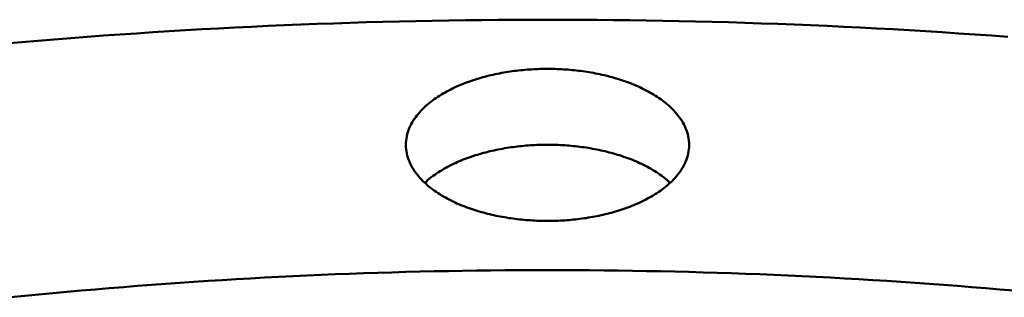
# Model space of a CAD drawing. Header units: millimetres. Extents: x 0 to 841, y 0 to 594.
# Tile 24 of 46: x 306 to 361, y 440 to 456. Entities that reach past the tile are written whole.
import ezdxf

# ---------------------------------------------------------------- set-up
doc = ezdxf.new("R2010")
doc.units = ezdxf.units.MM
doc.layers.add('FINA', color=7, linetype='CONTINUOUS', lineweight=25)
doc.layers.add('VIS', color=7, linetype='CONTINUOUS', lineweight=50)

msp = doc.modelspace()

# ---------------------------------------------------------------- linework, layer by layer
at = {"layer": 'FINA'}
for points in [[(361.289, 454.62), (360.37, 454.688), (359.45, 454.753), (358.531, 454.816), (357.611, 454.876), (356.691, 454.933), (355.77, 454.989), (354.85, 455.041), (353.929, 455.092), (353.009, 455.139), (352.088, 455.185), (351.167, 455.228), (350.246, 455.268), (349.325, 455.306), (348.404, 455.341), (347.482, 455.375), (346.561, 455.405), (345.64, 455.433), (344.718, 455.459), (343.796, 455.482), (342.875, 455.503), (341.953, 455.521), (341.031, 455.537), (340.109, 455.551), (339.188, 455.562), (338.266, 455.57), (337.344, 455.576), (336.422, 455.58), (335.5, 455.581), (334.578, 455.58), (333.656, 455.576), (332.734, 455.57), (331.812, 455.562), (330.891, 455.551), (329.969, 455.537), (329.047, 455.521), (328.125, 455.503), (327.204, 455.482), (326.282, 455.459), (325.36, 455.433), (324.439, 455.405), (323.518, 455.375), (322.596, 455.341), (321.675, 455.306), (320.754, 455.268), (319.833, 455.228), (318.912, 455.185), (317.991, 455.139), (317.071, 455.092), (316.15, 455.041), (315.23, 454.989), (314.309, 454.933), (313.389, 454.876), (312.469, 454.816), (311.55, 454.753), (310.63, 454.688), (309.71, 454.62), (308.791, 454.55), (307.872, 454.477), (306.953, 454.402), (306.035, 454.325), (305.116, 454.245)], [(327.566, 448.565), (327.569, 448.686), (327.579, 448.805), (327.595, 448.924), (327.616, 449.043), (327.644, 449.16), (327.677, 449.275), (327.716, 449.389), (327.76, 449.501), (327.809, 449.61), (327.862, 449.718), (327.92, 449.823), (327.982, 449.926), (328.048, 450.027), (328.117, 450.125), (328.19, 450.221), (328.266, 450.314), (328.344, 450.405), (328.426, 450.494), (328.509, 450.58), (328.596, 450.664), (328.684, 450.745), (328.774, 450.825), (328.866, 450.902), (328.96, 450.977), (329.055, 451.05), (329.152, 451.121), (329.251, 451.19), (329.351, 451.257), (329.452, 451.322), (329.554, 451.385), (329.657, 451.447), (329.761, 451.507), (329.866, 451.565), (329.973, 451.621), (330.08, 451.676), (330.187, 451.729), (330.296, 451.781), (330.405, 451.831), (330.515, 451.879), (330.626, 451.926), (330.737, 451.972), (330.849, 452.016), (330.961, 452.059), (331.074, 452.1), (331.187, 452.141), (331.301, 452.179), (331.415, 452.217), (331.53, 452.253), (331.645, 452.288), (331.76, 452.322), (331.876, 452.355), (331.992, 452.386), (332.108, 452.416), (332.225, 452.445), (332.341, 452.473), (332.459, 452.5), (332.576, 452.525), (332.694, 452.55), (332.812, 452.573), (332.93, 452.595), (333.048, 452.616), (333.167, 452.637), (333.285, 452.656), (333.404, 452.674), (333.523, 452.691), (333.642, 452.707), (333.761, 452.721), (333.881, 452.735), (334, 452.748), (334.12, 452.76), (334.24, 452.771), (334.359, 452.781), (334.479, 452.79), (334.599, 452.797), (334.719, 452.804), (334.839, 452.81), (334.959, 452.815), (335.079, 452.819), (335.2, 452.822), (335.32, 452.824), (335.44, 452.825), (335.56, 452.825), (335.68, 452.824), (335.8, 452.822), (335.921, 452.819), (336.041, 452.815), (336.161, 452.81), (336.281, 452.804), (336.401, 452.797), (336.521, 452.79), (336.641, 452.781), (336.76, 452.771), (336.88, 452.76), (337, 452.748), (337.119, 452.735), (337.239, 452.721), (337.358, 452.707), (337.477, 452.691), (337.596, 452.674), (337.715, 452.656), (337.833, 452.637), (337.952, 452.616), (338.07, 452.595), (338.188, 452.573), (338.306, 452.55), (338.424, 452.525), (338.541, 452.5), (338.659, 452.473), (338.775, 452.445), (338.892, 452.416), (339.008, 452.386), (339.124, 452.355), (339.24, 452.322), (339.355, 452.288), (339.47, 452.253), (339.585, 452.217), (339.699, 452.179), (339.813, 452.141), (339.926, 452.1), (340.039, 452.059), (340.151, 452.016), (340.263, 451.972), (340.374, 451.926), (340.485, 451.879), (340.595, 451.831), (340.704, 451.781), (340.813, 451.729), (340.92, 451.676), (341.027, 451.621), (341.134, 451.565), (341.239, 451.507), (341.343, 451.447), (341.446, 451.385), (341.548, 451.322), (341.649, 451.257), (341.749, 451.19), (341.848, 451.121), (341.945, 451.05), (342.04, 450.977), (342.134, 450.902), (342.226, 450.825), (342.316, 450.745), (342.404, 450.664), (342.491, 450.58), (342.574, 450.494), (342.656, 450.405), (342.734, 450.314), (342.81, 450.221), (342.883, 450.125), (342.952, 450.027), (343.018, 449.926), (343.08, 449.823), (343.138, 449.718), (343.191, 449.61), (343.24, 449.501), (343.284, 449.389), (343.323, 449.275), (343.356, 449.16), (343.384, 449.043), (343.405, 448.924), (343.421, 448.805), (343.431, 448.686), (343.434, 448.565)], [(341.11, 445.553), (341.003, 445.497), (340.895, 445.442), (340.787, 445.389), (340.677, 445.338), (340.567, 445.288), (340.456, 445.239), (340.345, 445.192), (340.233, 445.147), (340.12, 445.103), (340.007, 445.06), (339.894, 445.019), (339.779, 444.979), (339.665, 444.94), (339.55, 444.903), (339.435, 444.867), (339.319, 444.832), (339.203, 444.798), (339.086, 444.766), (338.969, 444.735), (338.852, 444.705), (338.735, 444.676), (338.617, 444.648), (338.499, 444.622), (338.381, 444.597), (338.262, 444.572), (338.144, 444.549), (338.025, 444.527), (337.906, 444.506), (337.786, 444.487), (337.667, 444.468), (337.547, 444.45), (337.428, 444.433), (337.308, 444.418), (337.188, 444.403), (337.067, 444.39), (336.947, 444.377), (336.827, 444.366), (336.706, 444.355), (336.586, 444.346), (336.465, 444.337), (336.344, 444.33), (336.224, 444.324), (336.103, 444.318), (335.982, 444.314), (335.861, 444.31), (335.74, 444.308), (335.619, 444.306), (335.499, 444.306), (335.378, 444.306), (335.257, 444.308), (335.136, 444.31), (335.015, 444.314), (334.894, 444.318), (334.773, 444.324), (334.653, 444.33), (334.532, 444.338), (334.411, 444.346), (334.291, 444.356), (334.17, 444.366), (334.05, 444.378), (333.93, 444.39), (333.81, 444.404), (333.69, 444.418), (333.57, 444.434), (333.45, 444.45), (333.33, 444.468), (333.211, 444.487), (333.092, 444.507), (332.973, 444.528), (332.854, 444.55), (332.735, 444.573), (332.616, 444.597), (332.498, 444.622), (332.38, 444.649), (332.263, 444.677), (332.145, 444.705), (332.028, 444.735), (331.911, 444.767), (331.795, 444.799), (331.679, 444.833), (331.563, 444.867), (331.447, 444.903), (331.332, 444.941), (331.218, 444.98), (331.104, 445.02), (330.99, 445.061), (330.877, 445.104), (330.764, 445.148), (330.652, 445.193), (330.541, 445.24), (330.43, 445.289), (330.32, 445.339), (330.211, 445.39), (330.102, 445.444), (329.994, 445.498), (329.887, 445.555), (329.781, 445.613), (329.676, 445.673), (329.572, 445.734), (329.469, 445.798), (329.368, 445.863), (329.267, 445.93), (329.168, 445.999), (329.07, 446.07), (328.974, 446.143), (328.879, 446.219), (328.786, 446.296), (328.695, 446.375), (328.606, 446.457), (328.519, 446.541), (328.435, 446.628), (328.353, 446.717), (328.273, 446.808), (328.197, 446.901), (328.123, 446.998), (328.053, 447.096), (327.987, 447.197), (327.924, 447.3), (327.866, 447.406), (327.812, 447.514), (327.762, 447.625), (327.718, 447.737), (327.678, 447.852), (327.645, 447.968), (327.617, 448.085), (327.595, 448.204), (327.579, 448.324), (327.569, 448.445), (327.566, 448.565)], [(328.625, 446.439), (328.714, 446.52), (328.806, 446.599), (328.899, 446.676), (328.993, 446.75), (329.089, 446.823), (329.187, 446.893), (329.286, 446.962), (329.387, 447.028), (329.489, 447.093), (329.591, 447.156), (329.695, 447.217), (329.8, 447.276), (329.906, 447.334), (330.013, 447.39), (330.12, 447.444), (330.229, 447.497), (330.338, 447.548), (330.448, 447.597), (330.558, 447.645), (330.669, 447.692), (330.781, 447.737), (330.893, 447.781), (331.006, 447.824), (331.119, 447.865), (331.233, 447.904), (331.347, 447.943), (331.462, 447.98), (331.577, 448.016), (331.692, 448.05), (331.808, 448.084), (331.924, 448.116), (332.041, 448.147), (332.158, 448.176), (332.275, 448.205), (332.392, 448.232), (332.51, 448.259), (332.627, 448.284), (332.746, 448.308), (332.864, 448.331), (332.982, 448.353), (333.101, 448.373), (333.22, 448.393), (333.339, 448.412), (333.458, 448.429), (333.578, 448.446), (333.697, 448.461), (333.817, 448.476), (333.936, 448.489), (334.056, 448.502), (334.176, 448.513), (334.296, 448.523), (334.416, 448.533), (334.537, 448.541), (334.657, 448.549), (334.777, 448.555), (334.898, 448.56), (335.018, 448.565), (335.139, 448.568), (335.259, 448.571), (335.379, 448.572), (335.5, 448.573), (335.621, 448.572), (335.741, 448.571), (335.861, 448.568), (335.982, 448.565), (336.102, 448.56), (336.223, 448.555), (336.343, 448.549), (336.463, 448.541), (336.584, 448.533), (336.704, 448.523), (336.824, 448.513), (336.944, 448.502), (337.064, 448.489), (337.183, 448.476), (337.303, 448.461), (337.422, 448.446), (337.542, 448.429), (337.661, 448.412), (337.78, 448.393), (337.899, 448.373), (338.018, 448.353), (338.136, 448.331), (338.254, 448.308), (338.373, 448.284), (338.49, 448.259), (338.608, 448.232), (338.725, 448.205), (338.842, 448.176), (338.959, 448.147), (339.076, 448.116), (339.192, 448.084), (339.308, 448.05), (339.423, 448.016), (339.538, 447.98), (339.653, 447.943), (339.767, 447.904), (339.881, 447.865), (339.994, 447.824), (340.107, 447.781), (340.219, 447.737), (340.331, 447.692), (340.442, 447.645), (340.552, 447.597), (340.662, 447.548), (340.771, 447.497), (340.88, 447.444), (340.987, 447.39), (341.094, 447.334), (341.2, 447.276), (341.305, 447.217), (341.409, 447.156), (341.511, 447.093), (341.613, 447.028), (341.714, 446.962), (341.813, 446.893), (341.911, 446.823), (342.007, 446.75), (342.101, 446.676), (342.194, 446.599), (342.286, 446.52), (342.375, 446.439)], [(343.434, 448.565), (343.431, 448.444), (343.421, 448.324), (343.405, 448.204), (343.383, 448.085), (343.355, 447.967), (343.321, 447.851), (343.282, 447.737), (343.238, 447.624), (343.188, 447.514), (343.134, 447.406), (343.075, 447.3), (343.013, 447.196), (342.946, 447.095), (342.876, 446.997), (342.803, 446.9), (342.726, 446.807), (342.646, 446.715), (342.564, 446.627), (342.48, 446.54), (342.393, 446.456), (342.304, 446.374), (342.212, 446.295), (342.119, 446.217), (342.025, 446.142), (341.928, 446.069), (341.83, 445.998), (341.731, 445.929), (341.63, 445.862), (341.529, 445.796), (341.425, 445.733), (341.321, 445.671), (341.216, 445.612), (341.11, 445.553)], [(361.63, 440.4), (360.84, 440.469), (360.05, 440.536), (359.26, 440.6), (358.469, 440.663), (357.679, 440.723), (356.888, 440.781), (356.097, 440.837), (355.306, 440.891), (354.515, 440.943), (353.724, 440.992), (352.933, 441.04), (352.141, 441.085), (351.349, 441.129), (350.558, 441.17), (349.766, 441.209), (348.974, 441.246), (348.182, 441.28), (347.389, 441.313), (346.597, 441.343), (345.805, 441.372), (345.012, 441.398), (344.22, 441.422), (343.427, 441.444), (342.635, 441.464), (341.842, 441.482), (341.05, 441.498), (340.257, 441.512), (339.464, 441.523), (338.671, 441.533), (337.878, 441.54), (337.086, 441.545), (336.293, 441.549), (335.5, 441.55), (334.707, 441.549), (333.914, 441.545), (333.121, 441.54), (332.329, 441.533), (331.536, 441.523), (330.743, 441.512), (329.95, 441.498), (329.158, 441.482), (328.365, 441.464), (327.573, 441.444), (326.78, 441.422), (325.988, 441.398), (325.195, 441.372), (324.403, 441.343), (323.611, 441.313), (322.818, 441.28), (322.026, 441.246), (321.234, 441.209), (320.442, 441.17), (319.651, 441.129), (318.859, 441.085), (318.067, 441.04), (317.276, 440.992), (316.485, 440.943), (315.694, 440.891), (314.903, 440.837), (314.112, 440.781), (313.321, 440.723), (312.53, 440.663), (311.74, 440.6), (310.95, 440.536), (310.16, 440.469), (309.37, 440.4), (308.58, 440.329), (307.791, 440.256), (307.002, 440.181), (306.213, 440.103), (305.424, 440.024)], [(361.63, 440.4), (360.84, 440.469), (360.05, 440.536), (359.26, 440.6), (358.469, 440.663), (357.679, 440.723), (356.888, 440.781), (356.097, 440.837), (355.306, 440.891), (354.515, 440.943), (353.724, 440.992), (352.933, 441.04), (352.141, 441.085), (351.349, 441.129), (350.558, 441.17), (349.766, 441.209), (348.974, 441.246), (348.182, 441.28), (347.389, 441.313), (346.597, 441.343), (345.805, 441.372), (345.012, 441.398), (344.22, 441.422), (343.427, 441.444), (342.635, 441.464), (341.842, 441.482), (341.05, 441.498), (340.257, 441.512), (339.464, 441.523), (338.671, 441.533), (337.878, 441.54), (337.086, 441.545), (336.293, 441.549), (335.5, 441.55), (334.707, 441.549), (333.914, 441.545), (333.121, 441.54), (332.329, 441.533), (331.536, 441.523), (330.743, 441.512), (329.95, 441.498), (329.158, 441.482), (328.365, 441.464), (327.573, 441.444), (326.78, 441.422), (325.988, 441.398), (325.195, 441.372), (324.403, 441.343), (323.611, 441.313), (322.818, 441.28), (322.026, 441.246), (321.234, 441.209), (320.442, 441.17), (319.651, 441.129), (318.859, 441.085), (318.067, 441.04), (317.276, 440.992), (316.485, 440.943), (315.694, 440.891), (314.903, 440.837), (314.112, 440.781), (313.321, 440.723), (312.53, 440.663), (311.74, 440.6), (310.95, 440.536), (310.16, 440.469), (309.37, 440.4), (308.58, 440.329), (307.791, 440.256), (307.002, 440.181), (306.213, 440.103), (305.424, 440.024)]]:
    msp.add_lwpolyline(points, dxfattribs=at)
at = {"layer": 'VIS'}
for points in [[(361.289, 454.62), (360.37, 454.688), (359.45, 454.753), (358.531, 454.816), (357.611, 454.876), (356.691, 454.933), (355.77, 454.989), (354.85, 455.041), (353.929, 455.092), (353.009, 455.139), (352.088, 455.185), (351.167, 455.228), (350.246, 455.268), (349.325, 455.306), (348.404, 455.341), (347.482, 455.375), (346.561, 455.405), (345.64, 455.433), (344.718, 455.459), (343.796, 455.482), (342.875, 455.503), (341.953, 455.521), (341.031, 455.537), (340.109, 455.551), (339.188, 455.562), (338.266, 455.57), (337.344, 455.576), (336.422, 455.58), (335.5, 455.581), (334.578, 455.58), (333.656, 455.576), (332.734, 455.57), (331.812, 455.562), (330.891, 455.551), (329.969, 455.537), (329.047, 455.521), (328.125, 455.503), (327.204, 455.482), (326.282, 455.459), (325.36, 455.433), (324.439, 455.405), (323.518, 455.375), (322.596, 455.341), (321.675, 455.306), (320.754, 455.268), (319.833, 455.228), (318.912, 455.185), (317.991, 455.139), (317.071, 455.092), (316.15, 455.041), (315.23, 454.989), (314.309, 454.933), (313.389, 454.876), (312.469, 454.816), (311.55, 454.753), (310.63, 454.688), (309.71, 454.62), (308.791, 454.55), (307.872, 454.477), (306.953, 454.402), (306.035, 454.325), (305.116, 454.245)], [(327.566, 448.565), (327.569, 448.686), (327.579, 448.805), (327.595, 448.924), (327.616, 449.043), (327.644, 449.16), (327.677, 449.275), (327.716, 449.389), (327.76, 449.501), (327.809, 449.61), (327.862, 449.718), (327.92, 449.823), (327.982, 449.926), (328.048, 450.027), (328.117, 450.125), (328.19, 450.221), (328.266, 450.314), (328.344, 450.405), (328.426, 450.494), (328.509, 450.58), (328.596, 450.664), (328.684, 450.745), (328.774, 450.825), (328.866, 450.902), (328.96, 450.977), (329.055, 451.05), (329.152, 451.121), (329.251, 451.19), (329.351, 451.257), (329.452, 451.322), (329.554, 451.385), (329.657, 451.447), (329.761, 451.507), (329.866, 451.565), (329.973, 451.621), (330.08, 451.676), (330.187, 451.729), (330.296, 451.781), (330.405, 451.831), (330.515, 451.879), (330.626, 451.926), (330.737, 451.972), (330.849, 452.016), (330.961, 452.059), (331.074, 452.1), (331.187, 452.141), (331.301, 452.179), (331.415, 452.217), (331.53, 452.253), (331.645, 452.288), (331.76, 452.322), (331.876, 452.355), (331.992, 452.386), (332.108, 452.416), (332.225, 452.445), (332.341, 452.473), (332.459, 452.5), (332.576, 452.525), (332.694, 452.55), (332.812, 452.573), (332.93, 452.595), (333.048, 452.616), (333.167, 452.637), (333.285, 452.656), (333.404, 452.674), (333.523, 452.691), (333.642, 452.707), (333.761, 452.721), (333.881, 452.735), (334, 452.748), (334.12, 452.76), (334.24, 452.771), (334.359, 452.781), (334.479, 452.79), (334.599, 452.797), (334.719, 452.804), (334.839, 452.81), (334.959, 452.815), (335.079, 452.819), (335.2, 452.822), (335.32, 452.824), (335.44, 452.825), (335.56, 452.825), (335.68, 452.824), (335.8, 452.822), (335.921, 452.819), (336.041, 452.815), (336.161, 452.81), (336.281, 452.804), (336.401, 452.797), (336.521, 452.79), (336.641, 452.781), (336.76, 452.771), (336.88, 452.76), (337, 452.748), (337.119, 452.735), (337.239, 452.721), (337.358, 452.707), (337.477, 452.691), (337.596, 452.674), (337.715, 452.656), (337.833, 452.637), (337.952, 452.616), (338.07, 452.595), (338.188, 452.573), (338.306, 452.55), (338.424, 452.525), (338.541, 452.5), (338.659, 452.473), (338.775, 452.445), (338.892, 452.416), (339.008, 452.386), (339.124, 452.355), (339.24, 452.322), (339.355, 452.288), (339.47, 452.253), (339.585, 452.217), (339.699, 452.179), (339.813, 452.141), (339.926, 452.1), (340.039, 452.059), (340.151, 452.016), (340.263, 451.972), (340.374, 451.926), (340.485, 451.879), (340.595, 451.831), (340.704, 451.781), (340.813, 451.729), (340.92, 451.676), (341.027, 451.621), (341.134, 451.565), (341.239, 451.507), (341.343, 451.447), (341.446, 451.385), (341.548, 451.322), (341.649, 451.257), (341.749, 451.19), (341.848, 451.121), (341.945, 451.05), (342.04, 450.977), (342.134, 450.902), (342.226, 450.825), (342.316, 450.745), (342.404, 450.664), (342.491, 450.58), (342.574, 450.494), (342.656, 450.405), (342.734, 450.314), (342.81, 450.221), (342.883, 450.125), (342.952, 450.027), (343.018, 449.926), (343.08, 449.823), (343.138, 449.718), (343.191, 449.61), (343.24, 449.501), (343.284, 449.389), (343.323, 449.275), (343.356, 449.16), (343.384, 449.043), (343.405, 448.924), (343.421, 448.805), (343.431, 448.686), (343.434, 448.565)], [(341.11, 445.553), (341.003, 445.497), (340.895, 445.442), (340.787, 445.389), (340.677, 445.338), (340.567, 445.288), (340.456, 445.239), (340.345, 445.192), (340.233, 445.147), (340.12, 445.103), (340.007, 445.06), (339.894, 445.019), (339.779, 444.979), (339.665, 444.94), (339.55, 444.903), (339.435, 444.867), (339.319, 444.832), (339.203, 444.798), (339.086, 444.766), (338.969, 444.735), (338.852, 444.705), (338.735, 444.676), (338.617, 444.648), (338.499, 444.622), (338.381, 444.597), (338.262, 444.572), (338.144, 444.549), (338.025, 444.527), (337.906, 444.506), (337.786, 444.487), (337.667, 444.468), (337.547, 444.45), (337.428, 444.433), (337.308, 444.418), (337.188, 444.403), (337.067, 444.39), (336.947, 444.377), (336.827, 444.366), (336.706, 444.355), (336.586, 444.346), (336.465, 444.337), (336.344, 444.33), (336.224, 444.324), (336.103, 444.318), (335.982, 444.314), (335.861, 444.31), (335.74, 444.308), (335.619, 444.306), (335.499, 444.306), (335.378, 444.306), (335.257, 444.308), (335.136, 444.31), (335.015, 444.314), (334.894, 444.318), (334.773, 444.324), (334.653, 444.33), (334.532, 444.338), (334.411, 444.346), (334.291, 444.356), (334.17, 444.366), (334.05, 444.378), (333.93, 444.39), (333.81, 444.404), (333.69, 444.418), (333.57, 444.434), (333.45, 444.45), (333.33, 444.468), (333.211, 444.487), (333.092, 444.507), (332.973, 444.528), (332.854, 444.55), (332.735, 444.573), (332.616, 444.597), (332.498, 444.622), (332.38, 444.649), (332.263, 444.677), (332.145, 444.705), (332.028, 444.735), (331.911, 444.767), (331.795, 444.799), (331.679, 444.833), (331.563, 444.867), (331.447, 444.903), (331.332, 444.941), (331.218, 444.98), (331.104, 445.02), (330.99, 445.061), (330.877, 445.104), (330.764, 445.148), (330.652, 445.193), (330.541, 445.24), (330.43, 445.289), (330.32, 445.339), (330.211, 445.39), (330.102, 445.444), (329.994, 445.498), (329.887, 445.555), (329.781, 445.613), (329.676, 445.673), (329.572, 445.734), (329.469, 445.798), (329.368, 445.863), (329.267, 445.93), (329.168, 445.999), (329.07, 446.07), (328.974, 446.143), (328.879, 446.219), (328.786, 446.296), (328.695, 446.375), (328.606, 446.457), (328.519, 446.541), (328.435, 446.628), (328.353, 446.717), (328.273, 446.808), (328.197, 446.901), (328.123, 446.998), (328.053, 447.096), (327.987, 447.197), (327.924, 447.3), (327.866, 447.406), (327.812, 447.514), (327.762, 447.625), (327.718, 447.737), (327.678, 447.852), (327.645, 447.968), (327.617, 448.085), (327.595, 448.204), (327.579, 448.324), (327.569, 448.445), (327.566, 448.565)], [(328.625, 446.439), (328.714, 446.52), (328.806, 446.599), (328.899, 446.676), (328.993, 446.75), (329.089, 446.823), (329.187, 446.893), (329.286, 446.962), (329.387, 447.028), (329.489, 447.093), (329.591, 447.156), (329.695, 447.217), (329.8, 447.276), (329.906, 447.334), (330.013, 447.39), (330.12, 447.444), (330.229, 447.497), (330.338, 447.548), (330.448, 447.597), (330.558, 447.645), (330.669, 447.692), (330.781, 447.737), (330.893, 447.781), (331.006, 447.824), (331.119, 447.865), (331.233, 447.904), (331.347, 447.943), (331.462, 447.98), (331.577, 448.016), (331.692, 448.05), (331.808, 448.084), (331.924, 448.116), (332.041, 448.147), (332.158, 448.176), (332.275, 448.205), (332.392, 448.232), (332.51, 448.259), (332.627, 448.284), (332.746, 448.308), (332.864, 448.331), (332.982, 448.353), (333.101, 448.373), (333.22, 448.393), (333.339, 448.412), (333.458, 448.429), (333.578, 448.446), (333.697, 448.461), (333.817, 448.476), (333.936, 448.489), (334.056, 448.502), (334.176, 448.513), (334.296, 448.523), (334.416, 448.533), (334.537, 448.541), (334.657, 448.549), (334.777, 448.555), (334.898, 448.56), (335.018, 448.565), (335.139, 448.568), (335.259, 448.571), (335.379, 448.572), (335.5, 448.573), (335.621, 448.572), (335.741, 448.571), (335.861, 448.568), (335.982, 448.565), (336.102, 448.56), (336.223, 448.555), (336.343, 448.549), (336.463, 448.541), (336.584, 448.533), (336.704, 448.523), (336.824, 448.513), (336.944, 448.502), (337.064, 448.489), (337.183, 448.476), (337.303, 448.461), (337.422, 448.446), (337.542, 448.429), (337.661, 448.412), (337.78, 448.393), (337.899, 448.373), (338.018, 448.353), (338.136, 448.331), (338.254, 448.308), (338.373, 448.284), (338.49, 448.259), (338.608, 448.232), (338.725, 448.205), (338.842, 448.176), (338.959, 448.147), (339.076, 448.116), (339.192, 448.084), (339.308, 448.05), (339.423, 448.016), (339.538, 447.98), (339.653, 447.943), (339.767, 447.904), (339.881, 447.865), (339.994, 447.824), (340.107, 447.781), (340.219, 447.737), (340.331, 447.692), (340.442, 447.645), (340.552, 447.597), (340.662, 447.548), (340.771, 447.497), (340.88, 447.444), (340.987, 447.39), (341.094, 447.334), (341.2, 447.276), (341.305, 447.217), (341.409, 447.156), (341.511, 447.093), (341.613, 447.028), (341.714, 446.962), (341.813, 446.893), (341.911, 446.823), (342.007, 446.75), (342.101, 446.676), (342.194, 446.599), (342.286, 446.52), (342.375, 446.439)], [(343.434, 448.565), (343.431, 448.444), (343.421, 448.324), (343.405, 448.204), (343.383, 448.085), (343.355, 447.967), (343.321, 447.851), (343.282, 447.737), (343.238, 447.624), (343.188, 447.514), (343.134, 447.406), (343.075, 447.3), (343.013, 447.196), (342.946, 447.095), (342.876, 446.997), (342.803, 446.9), (342.726, 446.807), (342.646, 446.715), (342.564, 446.627), (342.48, 446.54), (342.393, 446.456), (342.304, 446.374), (342.212, 446.295), (342.119, 446.217), (342.025, 446.142), (341.928, 446.069), (341.83, 445.998), (341.731, 445.929), (341.63, 445.862), (341.529, 445.796), (341.425, 445.733), (341.321, 445.671), (341.216, 445.612), (341.11, 445.553)], [(361.63, 440.4), (360.84, 440.469), (360.05, 440.536), (359.26, 440.6), (358.469, 440.663), (357.679, 440.723), (356.888, 440.781), (356.097, 440.837), (355.306, 440.891), (354.515, 440.943), (353.724, 440.992), (352.933, 441.04), (352.141, 441.085), (351.349, 441.129), (350.558, 441.17), (349.766, 441.209), (348.974, 441.246), (348.182, 441.28), (347.389, 441.313), (346.597, 441.343), (345.805, 441.372), (345.012, 441.398), (344.22, 441.422), (343.427, 441.444), (342.635, 441.464), (341.842, 441.482), (341.05, 441.498), (340.257, 441.512), (339.464, 441.523), (338.671, 441.533), (337.878, 441.54), (337.086, 441.545), (336.293, 441.549), (335.5, 441.55), (334.707, 441.549), (333.914, 441.545), (333.121, 441.54), (332.329, 441.533), (331.536, 441.523), (330.743, 441.512), (329.95, 441.498), (329.158, 441.482), (328.365, 441.464), (327.573, 441.444), (326.78, 441.422), (325.988, 441.398), (325.195, 441.372), (324.403, 441.343), (323.611, 441.313), (322.818, 441.28), (322.026, 441.246), (321.234, 441.209), (320.442, 441.17), (319.651, 441.129), (318.859, 441.085), (318.067, 441.04), (317.276, 440.992), (316.485, 440.943), (315.694, 440.891), (314.903, 440.837), (314.112, 440.781), (313.321, 440.723), (312.53, 440.663), (311.74, 440.6), (310.95, 440.536), (310.16, 440.469), (309.37, 440.4), (308.58, 440.329), (307.791, 440.256), (307.002, 440.181), (306.213, 440.103), (305.424, 440.024)], [(361.63, 440.4), (360.84, 440.469), (360.05, 440.536), (359.26, 440.6), (358.469, 440.663), (357.679, 440.723), (356.888, 440.781), (356.097, 440.837), (355.306, 440.891), (354.515, 440.943), (353.724, 440.992), (352.933, 441.04), (352.141, 441.085), (351.349, 441.129), (350.558, 441.17), (349.766, 441.209), (348.974, 441.246), (348.182, 441.28), (347.389, 441.313), (346.597, 441.343), (345.805, 441.372), (345.012, 441.398), (344.22, 441.422), (343.427, 441.444), (342.635, 441.464), (341.842, 441.482), (341.05, 441.498), (340.257, 441.512), (339.464, 441.523), (338.671, 441.533), (337.878, 441.54), (337.086, 441.545), (336.293, 441.549), (335.5, 441.55), (334.707, 441.549), (333.914, 441.545), (333.121, 441.54), (332.329, 441.533), (331.536, 441.523), (330.743, 441.512), (329.95, 441.498), (329.158, 441.482), (328.365, 441.464), (327.573, 441.444), (326.78, 441.422), (325.988, 441.398), (325.195, 441.372), (324.403, 441.343), (323.611, 441.313), (322.818, 441.28), (322.026, 441.246), (321.234, 441.209), (320.442, 441.17), (319.651, 441.129), (318.859, 441.085), (318.067, 441.04), (317.276, 440.992), (316.485, 440.943), (315.694, 440.891), (314.903, 440.837), (314.112, 440.781), (313.321, 440.723), (312.53, 440.663), (311.74, 440.6), (310.95, 440.536), (310.16, 440.469), (309.37, 440.4), (308.58, 440.329), (307.791, 440.256), (307.002, 440.181), (306.213, 440.103), (305.424, 440.024)]]:
    msp.add_lwpolyline(points, dxfattribs=at)

doc.saveas('drawing.dxf')
